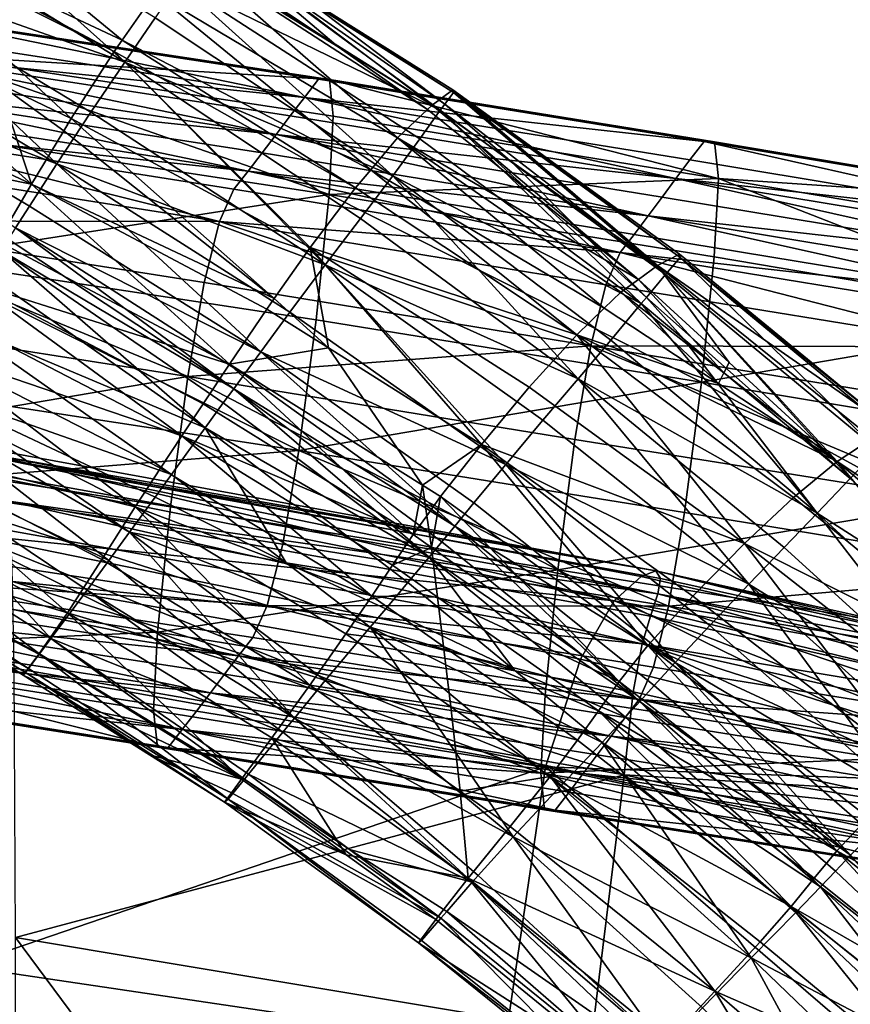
# Model space of a CAD drawing. Header units: millimetres. Extents: x -312 to 313, y -340 to 267.
# Tile 65 of 73: x 161 to 200, y 171 to 217. Entities that reach past the tile are written whole.
import ezdxf

# ---------------------------------------------------------------- set-up
doc = ezdxf.new("R2010")
doc.units = ezdxf.units.MM
doc.layers.add('Default', color=7, linetype='Continuous', true_color=0x000000)

msp = doc.modelspace()

# ---------------------------------------------------------------- linework, layer by layer
at = {"layer": 'Default', "color": 18, "true_color": 0x000000}
for points in [[(155.701, 224.211, 689.267), (165.891, 215.834, 679.769), (154.107, 221.375, 678.042)], [(155.701, 224.211, 689.267), (167.406, 218.017, 688.723), (165.891, 215.834, 679.769)], [(155.853, 223.895, 725.471), (154.544, 221.827, 726.541), (166.016, 214.814, 723.281)], [(155.853, 223.895, 725.471), (166.016, 214.814, 723.281), (167.428, 216.876, 722.323)], [(153.04, 219.409, 726.98), (166.016, 214.814, 723.281), (154.544, 221.827, 726.541)], [(165.526, 215.308, 677.61), (153.964, 221.122, 677.037), (154.107, 221.375, 678.042)], [(165.526, 215.308, 677.61), (154.107, 221.375, 678.042), (165.891, 215.834, 679.769)], [(153.964, 221.122, 677.037), (165.526, 215.308, 677.61), (163.531, 212.194, 668.109)], [(153.964, 221.122, 677.037), (163.531, 212.194, 668.109), (160.143, 213.823, 667.708)], [(169.1, 220.055, 701.986), (169.778, 220.74, 709.146), (175.925, 215.517, 698.668)], [(169.81, 220.599, 714.569), (169.29, 219.75, 717.784), (180.666, 212.583, 714.508)], [(169.778, 220.74, 709.146), (180.292, 212.821, 697.913), (175.925, 215.517, 698.668)], [(169.778, 220.74, 709.146), (181.256, 213.531, 706.189), (180.292, 212.821, 697.913)], [(169.801, 220.643, 712.874), (181.281, 213.397, 711.282), (169.778, 220.74, 709.146)], [(181.256, 213.531, 706.189), (169.778, 220.74, 709.146), (181.281, 213.397, 711.282)], [(169.801, 220.643, 712.874), (174.649, 217.561, 713.182), (181.281, 213.397, 711.282)], [(169.81, 220.599, 714.569), (180.666, 212.583, 714.508), (180.878, 212.864, 713.393)], [(174.649, 217.561, 713.182), (169.81, 220.599, 714.569), (180.878, 212.864, 713.393)], [(169.1, 220.055, 701.986), (175.925, 215.517, 698.668), (168.9, 219.854, 699.883)], [(167.406, 218.017, 688.723), (168.9, 219.854, 699.883), (178.683, 211.293, 688.001)], [(180.666, 212.583, 714.508), (169.29, 219.75, 717.784), (168.508, 218.516, 720.431)], [(168.9, 219.854, 699.883), (175.925, 215.517, 698.668), (180.077, 212.617, 696.594)], [(168.9, 219.854, 699.883), (180.077, 212.617, 696.594), (178.683, 211.293, 688.001)], [(153.04, 219.409, 726.98), (151.531, 216.866, 727.042), (162.866, 210.09, 723.73)], [(153.04, 219.409, 726.98), (162.866, 210.09, 723.73), (164.439, 212.495, 723.638)], [(153.04, 219.409, 726.98), (164.439, 212.495, 723.638), (166.016, 214.814, 723.281)], [(178.462, 209.534, 719.081), (168.508, 218.516, 720.431), (167.428, 216.876, 722.323)], [(178.462, 209.534, 719.081), (179.712, 211.255, 717.185), (168.508, 218.516, 720.431)], [(180.666, 212.583, 714.508), (168.508, 218.516, 720.431), (179.712, 211.255, 717.185)], [(161.689, 209.146, 661.783), (150.418, 214.453, 660.2), (152.106, 217.684, 666.758)], [(161.689, 209.146, 661.783), (152.106, 217.684, 666.758), (160.143, 213.823, 667.708)], [(167.406, 218.017, 688.723), (177.438, 209.817, 681.642), (165.891, 215.834, 679.769)], [(167.406, 218.017, 688.723), (178.683, 211.293, 688.001), (177.438, 209.817, 681.642)], [(174.649, 217.561, 713.182), (180.878, 212.864, 713.393), (181.281, 213.397, 711.282)], [(150.341, 214.815, 726.879), (162.866, 210.09, 723.73), (151.531, 216.866, 727.042)], [(156.399, 216.85, 367.304), (155.795, 216.013, 373.038), (174.358, 213.177, 375.036)], [(175.515, 214.01, 363.798), (156.858, 216.836, 362.083), (156.399, 216.85, 367.304)], [(175.515, 214.01, 363.798), (156.399, 216.85, 367.304), (175.015, 214.021, 369.124)], [(156.399, 216.85, 367.304), (174.358, 213.177, 375.036), (175.015, 214.021, 369.124)], [(157.029, 215.14, 357.748), (156.858, 216.836, 362.083), (175.515, 214.01, 363.798)], [(178.462, 209.534, 719.081), (167.428, 216.876, 722.323), (166.016, 214.814, 723.281)], [(174.358, 213.177, 375.036), (155.795, 216.013, 373.038), (155.194, 215.159, 378.907)], [(176.725, 208.972, 678), (165.526, 215.308, 677.61), (165.891, 215.834, 679.769)], [(176.725, 208.972, 678), (165.891, 215.834, 679.769), (177.438, 209.817, 681.642)], [(180.077, 212.617, 696.594), (175.925, 215.517, 698.668), (180.292, 212.821, 697.913)], [(155.194, 215.159, 378.907), (154.593, 214.304, 384.846), (173.049, 211.454, 387.4)], [(174.358, 213.177, 375.036), (155.194, 215.159, 378.907), (173.702, 212.318, 381.164)], [(155.194, 215.159, 378.907), (173.049, 211.454, 387.4), (173.702, 212.318, 381.164)], [(175.507, 208.673, 356.203), (156.862, 211.506, 354.526), (157.029, 215.14, 357.748)], [(175.507, 208.673, 356.203), (157.029, 215.14, 357.748), (175.695, 212.31, 359.427)], [(157.029, 215.14, 357.748), (175.515, 214.01, 363.798), (175.695, 212.31, 359.427)], [(174.632, 206.207, 669.278), (163.531, 212.194, 668.109), (165.526, 215.308, 677.61)], [(174.632, 206.207, 669.278), (165.526, 215.308, 677.61), (176.725, 208.972, 678)], [(148.98, 211.709, 656.649), (150.418, 214.453, 660.2), (161.689, 209.146, 661.783)], [(150.341, 214.815, 726.879), (161.6, 208.123, 723.626), (162.866, 210.09, 723.73)], [(150.341, 214.815, 726.879), (160.947, 207.121, 723.395), (161.6, 208.123, 723.626)], [(175.321, 205.397, 720.276), (166.016, 214.814, 723.281), (164.439, 212.495, 723.638)], [(175.321, 205.397, 720.276), (176.955, 207.546, 719.968), (166.016, 214.814, 723.281)], [(178.462, 209.534, 719.081), (166.016, 214.814, 723.281), (176.955, 207.546, 719.968)], [(173.049, 211.454, 387.4), (154.593, 214.304, 384.846), (153.995, 213.456, 390.786)], [(174.358, 213.177, 375.036), (192.911, 211.128, 370.887), (175.015, 214.021, 369.124)], [(192.911, 211.128, 370.887), (175.515, 214.01, 363.798), (175.015, 214.021, 369.124)], [(175.515, 214.01, 363.798), (193.578, 209.413, 361.069), (175.695, 212.31, 359.427)], [(175.515, 214.01, 363.798), (193.405, 211.118, 365.474), (193.578, 209.413, 361.069)], [(192.911, 211.128, 370.887), (193.405, 211.118, 365.474), (175.515, 214.01, 363.798)], [(163.185, 211.624, 666.924), (161.689, 209.146, 661.783), (160.143, 213.823, 667.708)], [(163.185, 211.624, 666.924), (160.143, 213.823, 667.708), (163.531, 212.194, 668.109)], [(181.256, 213.531, 706.189), (190.748, 205.365, 695.872), (180.292, 212.821, 697.913)], [(181.256, 213.531, 706.189), (191.773, 205.899, 703.242), (190.748, 205.365, 695.872)], [(181.256, 213.531, 706.189), (181.281, 213.397, 711.282), (191.803, 205.742, 707.936)], [(181.256, 213.531, 706.189), (191.803, 205.742, 707.936), (191.773, 205.899, 703.242)], [(153.995, 213.456, 390.786), (153.397, 212.618, 396.655), (171.744, 209.749, 399.764)], [(173.049, 211.454, 387.4), (153.995, 213.456, 390.786), (172.397, 210.596, 393.637)], [(153.995, 213.456, 390.786), (171.744, 209.749, 399.764), (172.397, 210.596, 393.637)], [(191.61, 209.414, 383.361), (174.358, 213.177, 375.036), (173.702, 212.318, 381.164)], [(191.61, 209.414, 383.361), (192.259, 210.28, 376.965), (174.358, 213.177, 375.036)], [(174.358, 213.177, 375.036), (192.259, 210.28, 376.965), (192.911, 211.128, 370.887)], [(180.878, 212.864, 713.393), (191.118, 204.955, 711.085), (181.281, 213.397, 711.282)], [(191.803, 205.742, 707.936), (181.281, 213.397, 711.282), (191.118, 204.955, 711.085)], [(171.744, 209.749, 399.764), (153.397, 212.618, 396.655), (152.795, 211.788, 402.388)], [(189.864, 204.718, 691.275), (178.683, 211.293, 688.001), (180.077, 212.617, 696.594)], [(189.864, 204.718, 691.275), (180.077, 212.617, 696.594), (180.292, 212.821, 697.913)], [(189.864, 204.718, 691.275), (180.292, 212.821, 697.913), (190.748, 205.365, 695.872)], [(180.878, 212.864, 713.393), (180.666, 212.583, 714.508), (184.023, 210.133, 713.409)], [(180.878, 212.864, 713.393), (184.023, 210.133, 713.409), (191.118, 204.955, 711.085)], [(175.321, 205.397, 720.276), (164.439, 212.495, 723.638), (162.866, 210.09, 723.73)], [(172.959, 203.835, 664.241), (163.185, 211.624, 666.924), (163.531, 212.194, 668.109)], [(172.959, 203.835, 664.241), (163.531, 212.194, 668.109), (174.632, 206.207, 669.278)], [(173.049, 211.454, 387.4), (191.61, 209.414, 383.361), (173.702, 212.318, 381.164)], [(193.578, 209.413, 361.069), (175.507, 208.673, 356.203), (175.695, 212.31, 359.427)], [(180.666, 212.583, 714.508), (179.712, 211.255, 717.185), (189.996, 203.598, 713.816)], [(180.666, 212.583, 714.508), (189.996, 203.598, 713.816), (190.237, 203.891, 713.227)], [(184.023, 210.133, 713.409), (180.666, 212.583, 714.508), (190.237, 203.891, 713.227)], [(148.98, 211.709, 656.649), (161.689, 209.146, 661.783), (160.121, 206.493, 658.19)], [(152.795, 211.788, 402.388), (152.17, 210.287, 407.345), (170.412, 207.413, 410.728)], [(171.744, 209.749, 399.764), (152.795, 211.788, 402.388), (171.088, 208.912, 405.672)], [(152.795, 211.788, 402.388), (170.412, 207.413, 410.728), (171.088, 208.912, 405.672)], [(156.304, 205.68, 352.644), (156.862, 211.506, 354.526), (175.507, 208.673, 356.203)], [(172.959, 203.835, 664.241), (161.689, 209.146, 661.783), (163.185, 211.624, 666.924)], [(190.316, 207.67, 396.472), (173.049, 211.454, 387.4), (172.397, 210.596, 393.637)], [(173.049, 211.454, 387.4), (190.962, 208.54, 389.916), (191.61, 209.414, 383.361)], [(190.316, 207.67, 396.472), (190.962, 208.54, 389.916), (173.049, 211.454, 387.4)], [(178.683, 211.293, 688.001), (188.282, 203.384, 683.646), (177.438, 209.817, 681.642)], [(178.462, 209.534, 719.081), (189.996, 203.598, 713.816), (179.712, 211.255, 717.185)], [(178.683, 211.293, 688.001), (189.052, 204.124, 687.049), (188.282, 203.384, 683.646)], [(189.864, 204.718, 691.275), (189.052, 204.124, 687.049), (178.683, 211.293, 688.001)], [(192.911, 211.128, 370.887), (192.259, 210.28, 376.965), (209.28, 207.449, 378.794)], [(210.22, 208.286, 367.112), (193.405, 211.118, 365.474), (192.911, 211.128, 370.887)], [(210.22, 208.286, 367.112), (192.911, 211.128, 370.887), (209.815, 208.299, 372.586)], [(192.911, 211.128, 370.887), (209.28, 207.449, 378.794), (209.815, 208.299, 372.586)], [(193.578, 209.413, 361.069), (193.405, 211.118, 365.474), (210.22, 208.286, 367.112)], [(171.744, 209.749, 399.764), (190.316, 207.67, 396.472), (172.397, 210.596, 393.637)], [(170.412, 207.413, 410.728), (152.17, 210.287, 407.345), (151.503, 207.44, 410.888)], [(172.341, 201.361, 720.416), (162.866, 210.09, 723.73), (161.6, 208.123, 723.626)], [(172.341, 201.361, 720.416), (173.688, 203.196, 720.432), (162.866, 210.09, 723.73)], [(175.321, 205.397, 720.276), (162.866, 210.09, 723.73), (173.688, 203.196, 720.432)], [(184.023, 210.133, 713.409), (190.237, 203.891, 713.227), (191.118, 204.955, 711.085)], [(209.28, 207.449, 378.794), (192.259, 210.28, 376.965), (191.61, 209.414, 383.361)], [(189.016, 205.968, 408.936), (171.744, 209.749, 399.764), (171.088, 208.912, 405.672)], [(171.744, 209.749, 399.764), (189.668, 206.81, 402.866), (190.316, 207.67, 396.472)], [(189.016, 205.968, 408.936), (189.668, 206.81, 402.866), (171.744, 209.749, 399.764)], [(193.578, 209.413, 361.069), (193.387, 205.772, 357.838), (175.507, 208.673, 356.203)], [(187.006, 202.155, 678.001), (176.725, 208.972, 678), (177.438, 209.817, 681.642)], [(178.462, 209.534, 719.081), (176.955, 207.546, 719.968), (187.066, 200.105, 716.638)], [(187.006, 202.155, 678.001), (177.438, 209.817, 681.642), (188.282, 203.384, 683.646)], [(178.462, 209.534, 719.081), (187.066, 200.105, 716.638), (188.592, 201.904, 715.783)], [(178.462, 209.534, 719.081), (188.592, 201.904, 715.783), (189.996, 203.598, 713.816)], [(191.61, 209.414, 383.361), (190.962, 208.54, 389.916), (208.47, 205.647, 392.32)], [(209.28, 207.449, 378.794), (191.61, 209.414, 383.361), (208.746, 206.574, 385.432)], [(191.61, 209.414, 383.361), (208.47, 205.647, 392.32), (208.746, 206.574, 385.432)], [(210.202, 202.924, 359.427), (193.387, 205.772, 357.838), (193.578, 209.413, 361.069)], [(210.202, 202.924, 359.427), (193.578, 209.413, 361.069), (210.361, 206.569, 362.673)], [(193.578, 209.413, 361.069), (210.22, 208.286, 367.112), (210.361, 206.569, 362.673)], [(170.886, 200.795, 659.606), (160.121, 206.493, 658.19), (161.689, 209.146, 661.783)], [(170.886, 200.795, 659.606), (161.689, 209.146, 661.783), (172.616, 203.348, 663.208)], [(172.959, 203.835, 664.241), (172.616, 203.348, 663.208), (161.689, 209.146, 661.783)], [(174.632, 206.207, 669.278), (176.725, 208.972, 678), (187.006, 202.155, 678.001)], [(156.304, 205.68, 352.644), (175.507, 208.673, 356.203), (174.9, 202.848, 354.315)], [(170.412, 207.413, 410.728), (189.016, 205.968, 408.936), (171.088, 208.912, 405.672)], [(175.507, 208.673, 356.203), (192.787, 199.956, 355.944), (174.9, 202.848, 354.315)], [(175.507, 208.673, 356.203), (193.387, 205.772, 357.838), (192.787, 199.956, 355.944)], [(208.47, 205.647, 392.32), (190.962, 208.54, 389.916), (190.316, 207.67, 396.472)], [(172.341, 201.361, 720.416), (161.6, 208.123, 723.626), (160.947, 207.121, 723.395)], [(190.316, 207.67, 396.472), (189.668, 206.81, 402.866), (207.149, 203.936, 405.776)], [(208.47, 205.647, 392.32), (190.316, 207.67, 396.472), (207.682, 204.806, 399.138)], [(190.316, 207.67, 396.472), (207.149, 203.936, 405.776), (207.682, 204.806, 399.138)], [(151.503, 207.44, 410.888), (150.798, 203.069, 412.712), (168.942, 200.219, 416.119)], [(170.412, 207.413, 410.728), (151.503, 207.44, 410.888), (169.696, 204.576, 414.301)], [(151.503, 207.44, 410.888), (168.942, 200.219, 416.119), (169.696, 204.576, 414.301)], [(171.078, 199.648, 719.903), (160.947, 207.121, 723.395), (160.601, 206.599, 723.101)], [(171.078, 199.648, 719.903), (171.567, 200.309, 720.207), (160.947, 207.121, 723.395)], [(172.341, 201.361, 720.416), (160.947, 207.121, 723.395), (171.567, 200.309, 720.207)], [(187.649, 201.639, 417.674), (170.412, 207.413, 410.728), (169.696, 204.576, 414.301)], [(187.649, 201.639, 417.674), (188.349, 204.469, 414.074), (170.412, 207.413, 410.728)], [(170.412, 207.413, 410.728), (188.349, 204.469, 414.074), (189.016, 205.968, 408.936)], [(175.321, 205.397, 720.276), (187.066, 200.105, 716.638), (176.955, 207.546, 719.968)], [(207.149, 203.936, 405.776), (189.668, 206.81, 402.866), (189.016, 205.968, 408.936)], [(170.886, 200.795, 659.606), (158.948, 204.567, 656.891), (160.121, 206.493, 658.19)], [(171.078, 199.648, 719.903), (160.601, 206.599, 723.101), (160.255, 206.078, 722.807)], [(172.959, 203.835, 664.241), (174.632, 206.207, 669.278), (175.472, 201.546, 663.487)], [(174.632, 206.207, 669.278), (182.579, 197.063, 664.18), (175.472, 201.546, 663.487)], [(174.632, 206.207, 669.278), (184.79, 199.716, 669.965), (182.579, 197.063, 664.18)], [(174.632, 206.207, 669.278), (187.006, 202.155, 678.001), (184.79, 199.716, 669.965)], [(169.744, 197.825, 718.074), (160.255, 206.078, 722.807), (159.561, 204.973, 721.276)], [(169.744, 197.825, 718.074), (170.591, 198.987, 719.598), (160.255, 206.078, 722.807)], [(171.078, 199.648, 719.903), (160.255, 206.078, 722.807), (170.591, 198.987, 719.598)], [(189.016, 205.968, 408.936), (188.349, 204.469, 414.074), (206.066, 201.586, 417.176)], [(207.149, 203.936, 405.776), (189.016, 205.968, 408.936), (206.614, 203.088, 411.977)], [(189.016, 205.968, 408.936), (206.066, 201.586, 417.176), (206.614, 203.088, 411.977)], [(201.685, 197.767, 700.362), (190.748, 205.365, 695.872), (191.773, 205.899, 703.242)], [(201.685, 197.767, 700.362), (191.773, 205.899, 703.242), (191.803, 205.742, 707.936)], [(192.787, 199.956, 355.944), (193.387, 205.772, 357.838), (210.202, 202.924, 359.427)], [(174.105, 196.784, 354.108), (155.568, 199.607, 352.442), (156.304, 205.68, 352.644)], [(174.105, 196.784, 354.108), (156.304, 205.68, 352.644), (174.9, 202.848, 354.315)], [(175.321, 205.397, 720.276), (173.688, 203.196, 720.432), (183.704, 196.124, 717.181)], [(175.321, 205.397, 720.276), (183.704, 196.124, 717.181), (185.43, 198.185, 716.922)], [(175.321, 205.397, 720.276), (185.43, 198.185, 716.922), (187.066, 200.105, 716.638)], [(189.864, 204.718, 691.275), (190.748, 205.365, 695.872), (194.076, 200.861, 688.802)], [(190.748, 205.365, 695.872), (199.086, 196.273, 685.861), (194.076, 200.861, 688.802)], [(190.748, 205.365, 695.872), (200.722, 197.33, 693.76), (199.086, 196.273, 685.861)], [(201.685, 197.767, 700.362), (200.722, 197.33, 693.76), (190.748, 205.365, 695.872)], [(200.961, 196.812, 707.667), (191.803, 205.742, 707.936), (191.118, 204.955, 711.085)], [(200.961, 196.812, 707.667), (201.695, 197.585, 704.654), (191.803, 205.742, 707.936)], [(201.685, 197.767, 700.362), (191.803, 205.742, 707.936), (201.695, 197.585, 704.654)], [(169.744, 197.825, 718.074), (159.561, 204.973, 721.276), (158.174, 202.7, 717.276)], [(190.237, 203.891, 713.227), (199.696, 195.48, 710.433), (191.118, 204.955, 711.085)], [(200.961, 196.812, 707.667), (191.118, 204.955, 711.085), (199.696, 195.48, 710.433)], [(168.659, 197.457, 658.112), (157.973, 203.006, 656.737), (158.948, 204.567, 656.891)], [(170.886, 200.795, 659.606), (169.649, 198.949, 658.288), (158.948, 204.567, 656.891)], [(168.659, 197.457, 658.112), (158.948, 204.567, 656.891), (169.649, 198.949, 658.288)], [(168.942, 200.219, 416.119), (187.649, 201.639, 417.674), (169.696, 204.576, 414.301)], [(206.066, 201.586, 417.176), (188.349, 204.469, 414.074), (187.649, 201.639, 417.674)], [(189.864, 204.718, 691.275), (193.833, 200.384, 686.483), (189.052, 204.124, 687.049)], [(189.864, 204.718, 691.275), (194.076, 200.861, 688.802), (193.833, 200.384, 686.483)], [(193.583, 199.895, 684.732), (188.282, 203.384, 683.646), (189.052, 204.124, 687.049)], [(193.583, 199.895, 684.732), (189.052, 204.124, 687.049), (193.833, 200.384, 686.483)], [(172.959, 203.835, 664.241), (175.472, 201.546, 663.487), (172.616, 203.348, 663.208)], [(198.163, 193.874, 712.481), (189.996, 203.598, 713.816), (188.592, 201.904, 715.783)], [(191.974, 201.942, 713.127), (190.237, 203.891, 713.227), (189.996, 203.598, 713.816)], [(198.163, 193.874, 712.481), (191.974, 201.942, 713.127), (189.996, 203.598, 713.816)], [(190.237, 203.891, 713.227), (191.974, 201.942, 713.127), (199.696, 195.48, 710.433)], [(168.942, 200.219, 416.119), (150.798, 203.069, 412.712), (150.061, 196.998, 412.512)], [(168.659, 197.457, 658.112), (156.997, 201.443, 656.584), (157.973, 203.006, 656.737)], [(170.886, 200.795, 659.606), (172.616, 203.348, 663.208), (175.472, 201.546, 663.487)], [(172.341, 201.361, 720.416), (183.704, 196.124, 717.181), (173.688, 203.196, 720.432)], [(188.282, 203.384, 683.646), (193.583, 199.895, 684.732), (187.006, 202.155, 678.001)], [(168.181, 195.659, 714.11), (158.174, 202.7, 717.276), (156.382, 199.817, 710.498)], [(169.744, 197.825, 718.074), (158.174, 202.7, 717.276), (168.181, 195.659, 714.11)], [(192.787, 199.956, 355.944), (174.105, 196.784, 354.108), (174.9, 202.848, 354.315)], [(192.787, 199.956, 355.944), (210.202, 202.924, 359.427), (209.71, 197.13, 357.529)], [(194.784, 192.457, 670.3), (184.79, 199.716, 669.965), (187.006, 202.155, 678.001)], [(193.583, 199.895, 684.732), (199.086, 196.273, 685.861), (187.006, 202.155, 678.001)], [(199.086, 196.273, 685.861), (197.063, 194.597, 677.676), (187.006, 202.155, 678.001)], [(194.784, 192.457, 670.3), (187.006, 202.155, 678.001), (197.063, 194.597, 677.676)], [(168.942, 200.219, 416.119), (186.91, 197.292, 419.491), (187.649, 201.639, 417.674)], [(187.649, 201.639, 417.674), (186.91, 197.292, 419.491), (204.891, 194.407, 422.622)], [(198.163, 193.874, 712.481), (188.592, 201.904, 715.783), (187.066, 200.105, 716.638)], [(206.066, 201.586, 417.176), (187.649, 201.639, 417.674), (205.494, 198.751, 420.801)], [(187.649, 201.639, 417.674), (204.891, 194.407, 422.622), (205.494, 198.751, 420.801)], [(191.974, 201.942, 713.127), (198.163, 193.874, 712.481), (199.696, 195.48, 710.433)], [(166.494, 194.156, 657.93), (155.863, 199.581, 656.582), (156.997, 201.443, 656.584)], [(166.494, 194.156, 657.93), (156.997, 201.443, 656.584), (167.668, 195.964, 657.936)], [(168.659, 197.457, 658.112), (167.668, 195.964, 657.936), (156.997, 201.443, 656.584)], [(170.886, 200.795, 659.606), (175.472, 201.546, 663.487), (179.834, 195.168, 660.563)], [(172.341, 201.361, 720.416), (171.567, 200.309, 720.207), (181.336, 193.268, 717.132)], [(172.341, 201.361, 720.416), (182.225, 194.344, 717.292), (183.704, 196.124, 717.181)], [(172.341, 201.361, 720.416), (181.336, 193.268, 717.132), (182.225, 194.344, 717.292)], [(182.579, 197.063, 664.18), (179.834, 195.168, 660.563), (175.472, 201.546, 663.487)], [(169.649, 198.949, 658.288), (170.886, 200.795, 659.606), (179.409, 192.874, 659.393)], [(179.834, 195.168, 660.563), (179.409, 192.874, 659.393), (170.886, 200.795, 659.606)], [(199.086, 196.273, 685.861), (193.833, 200.384, 686.483), (194.076, 200.861, 688.802)], [(171.078, 199.648, 719.903), (181.336, 193.268, 717.132), (171.567, 200.309, 720.207)], [(193.583, 199.895, 684.732), (193.833, 200.384, 686.483), (199.086, 196.273, 685.861)], [(168.942, 200.219, 416.119), (150.061, 196.998, 412.512), (168.147, 194.159, 415.911)], [(166.242, 192.985, 707.627), (156.382, 199.817, 710.498), (155.861, 199.014, 707.804)], [(168.181, 195.659, 714.11), (156.382, 199.817, 710.498), (167.421, 194.609, 711.566)], [(156.382, 199.817, 710.498), (166.242, 192.985, 707.627), (167.421, 194.609, 711.566)], [(186.129, 191.245, 419.279), (168.942, 200.219, 416.119), (168.147, 194.159, 415.911)], [(186.129, 191.245, 419.279), (186.91, 197.292, 419.491), (168.942, 200.219, 416.119)], [(192.787, 199.956, 355.944), (192.004, 193.904, 355.734), (174.105, 196.784, 354.108)], [(194.997, 190.571, 713.625), (187.066, 200.105, 716.638), (185.43, 198.185, 716.922)], [(194.997, 190.571, 713.625), (196.628, 192.275, 713.34), (187.066, 200.105, 716.638)], [(198.163, 193.874, 712.481), (187.066, 200.105, 716.638), (196.628, 192.275, 713.34)], [(209.068, 191.102, 357.321), (192.004, 193.904, 355.734), (192.787, 199.956, 355.944)], [(209.068, 191.102, 357.321), (192.787, 199.956, 355.944), (209.71, 197.13, 357.529)], [(166.494, 194.156, 657.93), (154.413, 197.117, 656.882), (155.863, 199.581, 656.582)], [(154.865, 195.237, 354.262), (155.568, 199.607, 352.442), (174.105, 196.784, 354.108)], [(171.078, 199.648, 719.903), (170.591, 198.987, 719.598), (180.146, 191.819, 716.544)], [(171.078, 199.648, 719.903), (180.741, 192.544, 716.838), (181.336, 193.268, 717.132)], [(171.078, 199.648, 719.903), (180.146, 191.819, 716.544), (180.741, 192.544, 716.838)], [(194.784, 192.457, 670.3), (182.579, 197.063, 664.18), (184.79, 199.716, 669.965)], [(154.475, 196.878, 700.634), (165.276, 191.672, 703.189), (155.861, 199.014, 707.804)], [(166.242, 192.985, 707.627), (155.861, 199.014, 707.804), (165.276, 191.672, 703.189)], [(168.659, 197.457, 658.112), (169.649, 198.949, 658.288), (179.409, 192.874, 659.393)], [(169.744, 197.825, 718.074), (180.146, 191.819, 716.544), (170.591, 198.987, 719.598)], [(194.997, 190.571, 713.625), (185.43, 198.185, 716.922), (183.704, 196.124, 717.181)], [(168.181, 195.659, 714.11), (173.518, 191.562, 712.435), (169.744, 197.825, 718.074)], [(169.744, 197.825, 718.074), (179.164, 190.647, 715.065), (180.146, 191.819, 716.544)], [(173.518, 191.562, 712.435), (179.164, 190.647, 715.065), (169.744, 197.825, 718.074)], [(163.355, 189.236, 659.877), (152.934, 194.631, 658.482), (154.413, 197.117, 656.882)], [(166.494, 194.156, 657.93), (164.951, 191.712, 658.265), (154.413, 197.117, 656.882)], [(163.355, 189.236, 659.877), (154.413, 197.117, 656.882), (164.951, 191.712, 658.265)], [(168.659, 197.457, 658.112), (177.484, 190.02, 659.136), (167.668, 195.964, 657.936)], [(168.659, 197.457, 658.112), (178.446, 191.447, 659.264), (177.484, 190.02, 659.136)], [(168.659, 197.457, 658.112), (179.409, 192.874, 659.393), (178.446, 191.447, 659.264)], [(182.579, 197.063, 664.18), (180.682, 194.635, 660.653), (179.834, 195.168, 660.563)], [(190.3, 187.717, 661.407), (180.682, 194.635, 660.653), (182.579, 197.063, 664.18)], [(194.784, 192.457, 670.3), (192.385, 190.008, 664.819), (182.579, 197.063, 664.18)], [(190.3, 187.717, 661.407), (182.579, 197.063, 664.18), (192.385, 190.008, 664.819)], [(204.891, 194.407, 422.622), (186.91, 197.292, 419.491), (186.129, 191.245, 419.279)], [(199.086, 196.273, 685.861), (200.722, 197.33, 693.76), (210.664, 188.559, 691.58)], [(150.061, 196.998, 412.512), (149.502, 191.171, 410.629), (167.54, 188.339, 414.021)], [(150.061, 196.998, 412.512), (167.54, 188.339, 414.021), (168.147, 194.159, 415.911)], [(162.589, 188.042, 688.322), (154.475, 196.878, 700.634), (152.763, 194.295, 689.354)], [(162.589, 188.042, 688.322), (164.266, 190.299, 698.547), (154.475, 196.878, 700.634)], [(154.475, 196.878, 700.634), (164.266, 190.299, 698.547), (165.276, 191.672, 703.189)], [(154.865, 195.237, 354.262), (174.105, 196.784, 354.108), (173.35, 192.427, 355.922)], [(188.734, 189.797, 422.108), (159.605, 196.628, 414.725), (159.105, 195.72, 417.066)], [(190.669, 191.188, 417.854), (160.018, 196.789, 412.652), (159.605, 196.628, 414.725)], [(190.669, 191.188, 417.854), (159.605, 196.628, 414.725), (189.986, 190.924, 419.916)], [(188.734, 189.797, 422.108), (189.986, 190.924, 419.916), (159.605, 196.628, 414.725)], [(190.669, 191.188, 417.854), (160.327, 196.377, 410.973), (160.018, 196.789, 412.652)], [(174.105, 196.784, 354.108), (191.265, 189.555, 357.548), (173.35, 192.427, 355.922)], [(174.105, 196.784, 354.108), (192.004, 193.904, 355.734), (191.265, 189.555, 357.548)], [(200.961, 196.812, 707.667), (199.696, 195.48, 710.433), (209.152, 186.836, 707.144)], [(190.669, 191.188, 417.854), (190.893, 190.837, 416.107), (160.327, 196.377, 410.973)], [(190.766, 190.12, 414.861), (160.327, 196.377, 410.973), (190.893, 190.837, 416.107)], [(190.766, 190.12, 414.861), (160.519, 195.566, 409.811), (160.327, 196.377, 410.973)], [(199.086, 196.273, 685.861), (207.588, 186.037, 677.086), (197.063, 194.597, 677.676)], [(199.086, 196.273, 685.861), (210.664, 188.559, 691.58), (209.361, 187.504, 684.424)], [(199.086, 196.273, 685.861), (209.361, 187.504, 684.424), (207.588, 186.037, 677.086)], [(188.734, 189.797, 422.108), (159.105, 195.72, 417.066), (158.671, 192.893, 420.285)], [(166.494, 194.156, 657.93), (167.668, 195.964, 657.936), (177.484, 190.02, 659.136)], [(191.579, 186.934, 714.144), (183.704, 196.124, 717.181), (182.225, 194.344, 717.292)], [(191.579, 186.934, 714.144), (193.179, 188.645, 713.949), (183.704, 196.124, 717.181)], [(194.997, 190.571, 713.625), (183.704, 196.124, 717.181), (193.179, 188.645, 713.949)], [(172.635, 189.589, 359.493), (154.199, 192.389, 357.802), (154.865, 195.237, 354.262)], [(172.635, 189.589, 359.493), (154.865, 195.237, 354.262), (173.35, 192.427, 355.922)], [(190.766, 190.12, 414.861), (160.638, 194.431, 409.044), (160.519, 195.566, 409.811)], [(167.421, 194.609, 711.566), (173.518, 191.562, 712.435), (168.181, 195.659, 714.11)], [(198.163, 193.874, 712.481), (209.152, 186.836, 707.144), (199.696, 195.48, 710.433)], [(179.834, 195.168, 660.563), (180.042, 193.75, 660.019), (179.409, 192.874, 659.393)], [(180.042, 193.75, 660.019), (179.834, 195.168, 660.563), (180.682, 194.635, 660.653)], [(163.355, 189.236, 659.877), (151.71, 192.701, 662.378), (152.934, 194.631, 658.482)], [(190.041, 187.795, 413.416), (160.729, 193.043, 408.542), (160.638, 194.431, 409.044)], [(190.041, 187.795, 413.416), (160.638, 194.431, 409.044), (190.433, 189.089, 414.002)], [(190.766, 190.12, 414.861), (190.433, 189.089, 414.002), (160.638, 194.431, 409.044)], [(167.421, 194.609, 711.566), (166.242, 192.985, 707.627), (173.518, 191.562, 712.435)], [(180.042, 193.75, 660.019), (180.682, 194.635, 660.653), (180.257, 192.269, 659.467)], [(180.682, 194.635, 660.653), (188.969, 186.052, 660.235), (180.257, 192.269, 659.467)], [(180.682, 194.635, 660.653), (190.3, 187.717, 661.407), (188.969, 186.052, 660.235)], [(191.579, 186.934, 714.144), (182.225, 194.344, 717.292), (181.336, 193.268, 717.132)], [(204.891, 194.407, 422.622), (186.129, 191.245, 419.279), (204.251, 188.379, 422.412)], [(194.784, 192.457, 670.3), (197.063, 194.597, 677.676), (207.588, 186.037, 677.086)], [(152.763, 194.295, 689.354), (151.838, 192.896, 680.862), (162.058, 187.337, 683.278)], [(152.763, 194.295, 689.354), (162.058, 187.337, 683.278), (162.589, 188.042, 688.322)], [(166.494, 194.156, 657.93), (174.602, 185.889, 659.618), (164.951, 191.712, 658.265)], [(166.494, 194.156, 657.93), (176.281, 188.273, 659.192), (174.602, 185.889, 659.618)], [(166.494, 194.156, 657.93), (177.484, 190.02, 659.136), (176.281, 188.273, 659.192)], [(167.54, 188.339, 414.021), (186.129, 191.245, 419.279), (168.147, 194.159, 415.911)], [(191.265, 189.555, 357.548), (192.004, 193.904, 355.734), (209.068, 191.102, 357.321)], [(198.163, 193.874, 712.481), (196.628, 192.275, 713.34), (205.92, 183.84, 710.13)], [(198.163, 193.874, 712.481), (205.92, 183.84, 710.13), (207.513, 185.333, 709.229)], [(198.163, 193.874, 712.481), (207.513, 185.333, 709.229), (209.152, 186.836, 707.144)], [(179.409, 192.874, 659.393), (180.042, 193.75, 660.019), (180.257, 192.269, 659.467)], [(190.041, 187.795, 413.416), (160.807, 190.695, 408.307), (160.729, 193.043, 408.542)], [(166.242, 192.985, 707.627), (165.276, 191.672, 703.189), (173.891, 184.356, 698.994)], [(166.242, 192.985, 707.627), (173.891, 184.356, 698.994), (175.322, 186.099, 705.07)], [(166.242, 192.985, 707.627), (177.407, 188.577, 711.214), (173.518, 191.562, 712.435)], [(166.242, 192.985, 707.627), (175.322, 186.099, 705.07), (177.407, 188.577, 711.214)], [(189.937, 185.13, 713.787), (181.336, 193.268, 717.132), (180.741, 192.544, 716.838)], [(189.937, 185.13, 713.787), (190.603, 185.87, 714.04), (181.336, 193.268, 717.132)], [(191.579, 186.934, 714.144), (181.336, 193.268, 717.132), (190.603, 185.87, 714.04)], [(161.3, 186.346, 669.85), (151.125, 191.818, 668.887), (151.71, 192.701, 662.378)], [(161.545, 186.655, 678.406), (151.838, 192.896, 680.862), (151.562, 192.479, 678.325)], [(163.355, 189.236, 659.877), (162.021, 187.327, 663.707), (151.71, 192.701, 662.378)], [(161.3, 186.346, 669.85), (151.71, 192.701, 662.378), (162.021, 187.327, 663.707)], [(161.545, 186.655, 678.406), (162.058, 187.337, 683.278), (151.838, 192.896, 680.862)], [(185.557, 182.083, 428.467), (158.671, 192.893, 420.285), (158.459, 186.972, 424.988)], [(188.734, 189.797, 422.108), (158.671, 192.893, 420.285), (187.173, 187.089, 424.827)], [(185.557, 182.083, 428.467), (187.173, 187.089, 424.827), (158.671, 192.893, 420.285)], [(180.257, 192.269, 659.467), (178.446, 191.447, 659.264), (179.409, 192.874, 659.393)], [(189.937, 185.13, 713.787), (180.741, 192.544, 716.838), (180.146, 191.819, 716.544)], [(161.3, 186.346, 669.85), (151.562, 192.479, 678.325), (151.125, 191.818, 668.887)], [(161.3, 186.346, 669.85), (161.4, 186.473, 673.356), (151.562, 192.479, 678.325)], [(151.562, 192.479, 678.325), (161.4, 186.473, 673.356), (161.545, 186.655, 678.406)], [(153.574, 190.889, 362.758), (154.199, 192.389, 357.802), (172.635, 189.589, 359.493)], [(191.265, 189.555, 357.548), (172.635, 189.589, 359.493), (173.35, 192.427, 355.922)], [(180.257, 192.269, 659.467), (180.541, 189.968, 659.465), (178.446, 191.447, 659.264)], [(188.969, 186.052, 660.235), (180.541, 189.968, 659.465), (180.257, 192.269, 659.467)], [(194.784, 192.457, 670.3), (202.84, 181.903, 665.246), (192.385, 190.008, 664.819)], [(194.784, 192.457, 670.3), (205.397, 184.168, 670.412), (202.84, 181.903, 665.246)], [(194.784, 192.457, 670.3), (207.588, 186.037, 677.086), (205.397, 184.168, 670.412)], [(194.997, 190.571, 713.625), (205.92, 183.84, 710.13), (196.628, 192.275, 713.34)], [(163.355, 189.236, 659.877), (164.951, 191.712, 658.265), (174.602, 185.889, 659.618)], [(164.266, 190.299, 698.547), (173.891, 184.356, 698.994), (165.276, 191.672, 703.189)], [(180.146, 191.819, 716.544), (179.164, 190.647, 715.065), (184.12, 186.566, 713.454)], [(189.937, 185.13, 713.787), (180.146, 191.819, 716.544), (189.272, 184.39, 713.534)], [(180.146, 191.819, 716.544), (184.12, 186.566, 713.454), (189.272, 184.39, 713.534)], [(167.54, 188.339, 414.021), (149.502, 191.171, 410.629), (149.336, 187.538, 407.403)], [(167.54, 188.339, 414.021), (185.53, 185.434, 417.384), (186.129, 191.245, 419.279)], [(173.518, 191.562, 712.435), (178.133, 189.432, 712.804), (179.164, 190.647, 715.065)], [(178.133, 189.432, 712.804), (173.518, 191.562, 712.435), (177.407, 188.577, 711.214)], [(180.541, 189.968, 659.465), (177.484, 190.02, 659.136), (178.446, 191.447, 659.264)], [(186.129, 191.245, 419.279), (185.53, 185.434, 417.384), (203.759, 182.584, 420.513)], [(186.129, 191.245, 419.279), (203.759, 182.584, 420.513), (204.251, 188.379, 422.412)], [(190.669, 191.188, 417.854), (189.986, 190.924, 419.916), (215.368, 185.126, 424.257)], [(190.669, 191.188, 417.854), (215.368, 185.126, 424.257), (216.293, 185.502, 422.152)], [(190.669, 191.188, 417.854), (216.426, 185.208, 420.317), (190.893, 190.837, 416.107)], [(190.669, 191.188, 417.854), (216.293, 185.502, 422.152), (216.426, 185.208, 420.317)], [(171.301, 187.247, 370.464), (152.971, 190.053, 368.492), (153.574, 190.889, 362.758)], [(153.574, 190.889, 362.758), (172.635, 189.589, 359.493), (171.958, 188.088, 364.553)], [(171.301, 187.247, 370.464), (153.574, 190.889, 362.758), (171.958, 188.088, 364.553)], [(190.041, 187.795, 413.416), (189.62, 185.565, 413.1), (160.807, 190.695, 408.307)], [(189.199, 181.719, 413.048), (160.883, 186.674, 408.344), (160.807, 190.695, 408.307)], [(189.199, 181.719, 413.048), (160.807, 190.695, 408.307), (189.62, 185.565, 413.1)], [(188.734, 189.797, 422.108), (215.368, 185.126, 424.257), (189.986, 190.924, 419.916)], [(190.766, 190.12, 414.861), (190.893, 190.837, 416.107), (216.426, 185.208, 420.317)], [(191.265, 189.555, 357.548), (209.068, 191.102, 357.321), (208.464, 186.757, 359.142)], [(162.589, 188.042, 688.322), (173.353, 183.7, 696.706), (164.266, 190.299, 698.547)], [(164.266, 190.299, 698.547), (173.353, 183.7, 696.706), (173.891, 184.356, 698.994)], [(178.133, 189.432, 712.804), (184.12, 186.566, 713.454), (179.164, 190.647, 715.065)], [(194.997, 190.571, 713.625), (193.179, 188.645, 713.949), (202.378, 180.537, 710.708)], [(194.997, 190.571, 713.625), (202.378, 180.537, 710.708), (204.25, 182.269, 710.43)], [(194.997, 190.571, 713.625), (204.25, 182.269, 710.43), (205.92, 183.84, 710.13)], [(152.369, 189.198, 374.361), (152.971, 190.053, 368.492), (171.301, 187.247, 370.464)], [(180.821, 187.684, 659.484), (176.281, 188.273, 659.192), (177.484, 190.02, 659.136)], [(180.541, 189.968, 659.465), (180.821, 187.684, 659.484), (177.484, 190.02, 659.136)], [(188.011, 184.695, 660.184), (180.821, 187.684, 659.484), (180.541, 189.968, 659.465)], [(188.969, 186.052, 660.235), (188.011, 184.695, 660.184), (180.541, 189.968, 659.465)], [(188.734, 189.797, 422.108), (187.173, 187.089, 424.827), (210.887, 181.188, 428.71)], [(188.734, 189.797, 422.108), (210.887, 181.188, 428.71), (213.413, 183.776, 426.401)], [(188.734, 189.797, 422.108), (213.413, 183.776, 426.401), (215.368, 185.126, 424.257)], [(190.3, 187.717, 661.407), (192.385, 190.008, 664.819), (202.84, 181.903, 665.246)], [(190.766, 190.12, 414.861), (215.25, 183.579, 418.041), (190.433, 189.089, 414.002)], [(190.766, 190.12, 414.861), (216.426, 185.208, 420.317), (216.008, 184.544, 418.985)], [(190.766, 190.12, 414.861), (216.008, 184.544, 418.985), (215.25, 183.579, 418.041)], [(172.635, 189.589, 359.493), (189.895, 185.22, 366.294), (171.958, 188.088, 364.553)], [(172.635, 189.589, 359.493), (190.564, 186.723, 361.148), (189.895, 185.22, 366.294)], [(191.265, 189.555, 357.548), (190.564, 186.723, 361.148), (172.635, 189.589, 359.493)], [(178.133, 189.432, 712.804), (177.407, 188.577, 711.214), (184.12, 186.566, 713.454)], [(207.891, 183.919, 362.768), (190.564, 186.723, 361.148), (191.265, 189.555, 357.548)], [(207.891, 183.919, 362.768), (191.265, 189.555, 357.548), (208.464, 186.757, 359.142)], [(169.994, 185.53, 382.824), (151.77, 188.342, 380.3), (152.369, 189.198, 374.361)], [(169.994, 185.53, 382.824), (152.369, 189.198, 374.361), (170.646, 186.39, 376.59)], [(152.369, 189.198, 374.361), (171.301, 187.247, 370.464), (170.646, 186.39, 376.59)], [(163.355, 189.236, 659.877), (171.434, 181.512, 665.076), (162.021, 187.327, 663.707)], [(163.355, 189.236, 659.877), (172.85, 183.443, 661.287), (171.434, 181.512, 665.076)], [(163.355, 189.236, 659.877), (174.602, 185.889, 659.618), (172.85, 183.443, 661.287)], [(190.041, 187.795, 413.416), (190.433, 189.089, 414.002), (215.25, 183.579, 418.041)], [(184.045, 178.841, 702.648), (177.407, 188.577, 711.214), (175.322, 186.099, 705.07)], [(184.045, 178.841, 702.648), (186.248, 181.185, 708.431), (177.407, 188.577, 711.214)], [(177.407, 188.577, 711.214), (186.248, 181.185, 708.431), (188.184, 183.219, 712.132)], [(177.407, 188.577, 711.214), (188.184, 183.219, 712.132), (184.12, 186.566, 713.454)], [(191.579, 186.934, 714.144), (202.378, 180.537, 710.708), (193.179, 188.645, 713.949)], [(167.54, 188.339, 414.021), (149.336, 187.538, 407.403), (167.352, 184.702, 410.791)], [(151.171, 187.496, 386.24), (151.77, 188.342, 380.3), (169.994, 185.53, 382.824)], [(162.589, 188.042, 688.322), (162.058, 187.337, 683.278), (171.577, 181.517, 685.706)], [(162.589, 188.042, 688.322), (171.763, 181.743, 687.439), (173.353, 183.7, 696.706)], [(162.589, 188.042, 688.322), (171.577, 181.517, 685.706), (171.763, 181.743, 687.439)], [(185.339, 181.795, 414.148), (167.54, 188.339, 414.021), (167.352, 184.702, 410.791)], [(185.339, 181.795, 414.148), (185.53, 185.434, 417.384), (167.54, 188.339, 414.021)], [(189.895, 185.22, 366.294), (171.301, 187.247, 370.464), (171.958, 188.088, 364.553)], [(181.152, 184.87, 659.744), (174.602, 185.889, 659.618), (176.281, 188.273, 659.192)], [(180.821, 187.684, 659.484), (181.152, 184.87, 659.744), (176.281, 188.273, 659.192)], [(149.336, 187.538, 407.403), (149.508, 185.842, 403.064), (167.532, 183.003, 406.417)], [(149.336, 187.538, 407.403), (167.532, 183.003, 406.417), (167.352, 184.702, 410.791)], [(168.688, 183.826, 395.187), (150.572, 186.659, 392.11), (151.171, 187.496, 386.24)], [(168.688, 183.826, 395.187), (151.171, 187.496, 386.24), (169.341, 184.674, 389.059)], [(151.171, 187.496, 386.24), (169.994, 185.53, 382.824), (169.341, 184.674, 389.059)], [(187.044, 183.329, 660.133), (181.152, 184.87, 659.744), (180.821, 187.684, 659.484)], [(188.011, 184.695, 660.184), (187.044, 183.329, 660.133), (180.821, 187.684, 659.484)], [(190.3, 187.717, 661.407), (199.075, 178.189, 660.847), (188.969, 186.052, 660.235)], [(190.041, 187.795, 413.416), (213.472, 180.28, 416.98), (189.62, 185.565, 413.1)], [(190.041, 187.795, 413.416), (215.25, 183.579, 418.041), (214.368, 182.379, 417.373)], [(190.041, 187.795, 413.416), (214.368, 182.379, 417.373), (213.472, 180.28, 416.98)], [(190.3, 187.717, 661.407), (202.84, 181.903, 665.246), (200.53, 179.743, 661.939)], [(190.3, 187.717, 661.407), (200.53, 179.743, 661.939), (199.075, 178.189, 660.847)], [(162.021, 187.327, 663.707), (171.434, 181.512, 665.076), (161.3, 186.346, 669.85)], [(162.058, 187.337, 683.278), (161.545, 186.655, 678.406), (170.813, 180.588, 678.58)], [(162.058, 187.337, 683.278), (170.813, 180.588, 678.58), (171.577, 181.517, 685.706)], [(171.301, 187.247, 370.464), (188.595, 183.515, 378.763), (170.646, 186.39, 376.59)], [(189.895, 185.22, 366.294), (189.244, 184.374, 372.371), (171.301, 187.247, 370.464)], [(171.301, 187.247, 370.464), (189.244, 184.374, 372.371), (188.595, 183.515, 378.763)], [(185.557, 182.083, 428.467), (210.887, 181.188, 428.71), (187.173, 187.089, 424.827)], [(149.969, 185.828, 397.842), (150.572, 186.659, 392.11), (168.688, 183.826, 395.187)], [(185.557, 182.083, 428.467), (158.459, 186.972, 424.988), (158.475, 172.838, 430.758)], [(189.199, 181.719, 413.048), (160.944, 174.166, 408.75), (160.883, 186.674, 408.344)], [(161.545, 186.655, 678.406), (161.4, 186.473, 673.356), (170.813, 180.588, 678.58)], [(184.12, 186.566, 713.454), (188.184, 183.219, 712.132), (189.272, 184.39, 713.534)], [(189.895, 185.22, 366.294), (190.564, 186.723, 361.148), (207.891, 183.919, 362.768)], [(191.579, 186.934, 714.144), (190.603, 185.87, 714.04), (199.71, 177.987, 710.804)], [(191.579, 186.934, 714.144), (200.724, 178.992, 710.867), (202.378, 180.537, 710.708)], [(191.579, 186.934, 714.144), (199.71, 177.987, 710.804), (200.724, 178.992, 710.867)], [(167.161, 182.647, 670.494), (161.4, 186.473, 673.356), (161.3, 186.346, 669.85)], [(171.434, 181.512, 665.076), (167.161, 182.647, 670.494), (161.3, 186.346, 669.85)], [(161.4, 186.473, 673.356), (170.654, 180.443, 670.878), (170.813, 180.588, 678.58)], [(161.4, 186.473, 673.356), (167.161, 182.647, 670.494), (170.654, 180.443, 670.878)], [(188.595, 183.515, 378.763), (169.994, 185.53, 382.824), (170.646, 186.39, 376.59)], [(184.045, 178.841, 702.648), (175.322, 186.099, 705.07), (173.891, 184.356, 698.994)], [(167.532, 183.003, 406.417), (149.508, 185.842, 403.064), (149.969, 185.828, 397.842)], [(167.532, 183.003, 406.417), (149.969, 185.828, 397.842), (168.031, 182.989, 401.094)], [(149.969, 185.828, 397.842), (168.688, 183.826, 395.187), (168.031, 182.989, 401.094)], [(181.591, 180.956, 660.486), (172.85, 183.443, 661.287), (174.602, 185.889, 659.618)], [(181.152, 184.87, 659.744), (181.591, 180.956, 660.486), (174.602, 185.889, 659.618)], [(188.011, 184.695, 660.184), (188.969, 186.052, 660.235), (199.075, 178.189, 660.847)], [(189.937, 185.13, 713.787), (199.71, 177.987, 710.804), (190.603, 185.87, 714.04)], [(169.994, 185.53, 382.824), (187.302, 181.778, 391.869), (169.341, 184.674, 389.059)], [(169.994, 185.53, 382.824), (187.948, 182.646, 385.315), (187.302, 181.778, 391.869)], [(188.595, 183.515, 378.763), (187.948, 182.646, 385.315), (169.994, 185.53, 382.824)], [(203.759, 182.584, 420.513), (185.53, 185.434, 417.384), (185.339, 181.795, 414.148)], [(189.199, 181.719, 413.048), (189.62, 185.565, 413.1), (213.472, 180.28, 416.98)], [(206.808, 181.565, 374.179), (189.244, 184.374, 372.371), (189.895, 185.22, 366.294)], [(206.808, 181.565, 374.179), (189.895, 185.22, 366.294), (207.343, 182.414, 367.972)], [(189.895, 185.22, 366.294), (207.891, 183.919, 362.768), (207.343, 182.414, 367.972)], [(185.775, 181.642, 660.268), (181.591, 180.956, 660.486), (181.152, 184.87, 659.744)], [(187.044, 183.329, 660.133), (185.775, 181.642, 660.268), (181.152, 184.87, 659.744)], [(189.937, 185.13, 713.787), (189.272, 184.39, 713.534), (198.322, 176.515, 710.458)], [(189.937, 185.13, 713.787), (199.016, 177.252, 710.631), (199.71, 177.987, 710.804)], [(189.937, 185.13, 713.787), (198.322, 176.515, 710.458), (199.016, 177.252, 710.631)], [(167.532, 183.003, 406.417), (185.339, 181.795, 414.148), (167.352, 184.702, 410.791)], [(187.302, 181.778, 391.869), (168.688, 183.826, 395.187), (169.341, 184.674, 389.059)], [(173.891, 184.356, 698.994), (173.353, 183.7, 696.706), (182.153, 176.737, 695.002)], [(173.891, 184.356, 698.994), (182.153, 176.737, 695.002), (182.426, 177.04, 696.105)], [(184.045, 178.841, 702.648), (173.891, 184.356, 698.994), (182.426, 177.04, 696.105)], [(188.011, 184.695, 660.184), (196.951, 175.612, 660.877), (187.044, 183.329, 660.133)], [(188.011, 184.695, 660.184), (198.031, 176.919, 660.86), (196.951, 175.612, 660.877)], [(188.011, 184.695, 660.184), (199.075, 178.189, 660.847), (198.031, 176.919, 660.86)], [(188.184, 183.219, 712.132), (198.322, 176.515, 710.458), (189.272, 184.39, 713.534)], [(188.595, 183.515, 378.763), (189.244, 184.374, 372.371), (206.808, 181.565, 374.179)], [(168.688, 183.826, 395.187), (186.004, 180.076, 404.333), (168.031, 182.989, 401.094)], [(187.302, 181.778, 391.869), (186.654, 180.919, 398.263), (168.688, 183.826, 395.187)], [(168.688, 183.826, 395.187), (186.654, 180.919, 398.263), (186.004, 180.076, 404.333)], [(176.296, 178.003, 665.735), (171.434, 181.512, 665.076), (172.85, 183.443, 661.287)], [(173.353, 183.7, 696.706), (171.763, 181.743, 687.439), (182.153, 176.737, 695.002)], [(176.296, 178.003, 665.735), (172.85, 183.443, 661.287), (181.968, 176.92, 662.502)], [(181.591, 180.956, 660.486), (181.968, 176.92, 662.502), (172.85, 183.443, 661.287)], [(205.743, 179.814, 387.667), (187.948, 182.646, 385.315), (188.595, 183.515, 378.763)], [(205.743, 179.814, 387.667), (188.595, 183.515, 378.763), (206.275, 180.695, 380.815)], [(188.595, 183.515, 378.763), (206.808, 181.565, 374.179), (206.275, 180.695, 380.815)], [(167.532, 183.003, 406.417), (185.511, 180.09, 409.741), (185.339, 181.795, 414.148)], [(186.004, 180.076, 404.333), (185.511, 180.09, 409.741), (167.532, 183.003, 406.417)], [(186.004, 180.076, 404.333), (167.532, 183.003, 406.417), (168.031, 182.989, 401.094)], [(185.775, 181.642, 660.268), (187.044, 183.329, 660.133), (196.951, 175.612, 660.877)], [(188.184, 183.219, 712.132), (186.248, 181.185, 708.431), (195.102, 173.214, 705.6)], [(188.184, 183.219, 712.132), (195.102, 173.214, 705.6), (197.169, 175.322, 709.157)], [(188.184, 183.219, 712.132), (197.169, 175.322, 709.157), (198.322, 176.515, 710.458)], [(171.434, 181.512, 665.076), (170.977, 180.885, 668.479), (167.161, 182.647, 670.494)], [(167.161, 182.647, 670.494), (170.977, 180.885, 668.479), (170.654, 180.443, 670.878)], [(203.759, 182.584, 420.513), (185.339, 181.795, 414.148), (203.6, 178.942, 417.266)], [(187.302, 181.778, 391.869), (187.948, 182.646, 385.315), (205.743, 179.814, 387.667)], [(185.557, 182.083, 428.467), (158.475, 172.838, 430.758), (183.643, 169.102, 433.182)], [(185.557, 182.083, 428.467), (183.643, 169.102, 433.182), (205.061, 165.294, 434.921)], [(185.557, 182.083, 428.467), (205.061, 165.294, 434.921), (208.255, 177.103, 431.308)], [(185.557, 182.083, 428.467), (208.255, 177.103, 431.308), (210.887, 181.188, 428.71)], [(189.199, 181.719, 413.048), (187.72, 169.693, 413.235), (160.944, 174.166, 408.75)], [(180.698, 175.067, 686.659), (171.577, 181.517, 685.706), (170.813, 180.588, 678.58)], [(176.296, 178.003, 665.735), (170.977, 180.885, 668.479), (171.434, 181.512, 665.076)], [(171.763, 181.743, 687.439), (171.577, 181.517, 685.706), (176.445, 178.244, 687.03)], [(180.698, 175.067, 686.659), (176.445, 178.244, 687.03), (171.577, 181.517, 685.706)], [(176.445, 178.244, 687.03), (182.153, 176.737, 695.002), (171.763, 181.743, 687.439)], [(185.775, 181.642, 660.268), (183.909, 179.32, 660.775), (181.591, 180.956, 660.486)], [(185.775, 181.642, 660.268), (193.419, 171.676, 661.569), (183.909, 179.32, 660.775)], [(185.339, 181.795, 414.148), (203.74, 177.228, 412.831), (203.6, 178.942, 417.266)], [(185.339, 181.795, 414.148), (185.511, 180.09, 409.741), (203.74, 177.228, 412.831)], [(185.775, 181.642, 660.268), (195.52, 173.967, 661.059), (193.419, 171.676, 661.569)], [(185.775, 181.642, 660.268), (196.951, 175.612, 660.877), (195.52, 173.967, 661.059)], [(204.678, 178.061, 401.158), (186.654, 180.919, 398.263), (187.302, 181.778, 391.869)], [(204.678, 178.061, 401.158), (187.302, 181.778, 391.869), (205.212, 178.932, 394.521)], [(187.302, 181.778, 391.869), (205.743, 179.814, 387.667), (205.212, 178.932, 394.521)], [(189.199, 181.719, 413.048), (210.188, 165.094, 416.906), (187.72, 169.693, 413.235)], [(189.199, 181.719, 413.048), (212.676, 176.621, 416.862), (210.188, 165.094, 416.906)], [(189.199, 181.719, 413.048), (213.472, 180.28, 416.98), (212.676, 176.621, 416.862)], [(184.045, 178.841, 702.648), (195.102, 173.214, 705.6), (186.248, 181.185, 708.431)], [(170.977, 180.885, 668.479), (176.296, 178.003, 665.735), (170.654, 180.443, 670.878)], [(181.591, 180.956, 660.486), (183.909, 179.32, 660.775), (181.968, 176.92, 662.502)], [(186.004, 180.076, 404.333), (186.654, 180.919, 398.263), (204.678, 178.061, 401.158)], [(179.659, 173.91, 671.837), (170.813, 180.588, 678.58), (170.654, 180.443, 670.878)], [(180.466, 174.995, 666.3), (170.654, 180.443, 670.878), (176.296, 178.003, 665.735)], [(180.466, 174.995, 666.3), (179.659, 173.91, 671.837), (170.654, 180.443, 670.878)], [(179.659, 173.91, 671.837), (179.801, 174.029, 678.78), (170.813, 180.588, 678.58)], [(179.801, 174.029, 678.78), (180.698, 175.067, 686.659), (170.813, 180.588, 678.58)], [(203.74, 177.228, 412.831), (185.511, 180.09, 409.741), (186.004, 180.076, 404.333)], [(203.74, 177.228, 412.831), (186.004, 180.076, 404.333), (204.143, 177.214, 407.362)], [(186.004, 180.076, 404.333), (204.678, 178.061, 401.158), (204.143, 177.214, 407.362)], [(209.23, 172.622, 662.213), (199.075, 178.189, 660.847), (200.53, 179.743, 661.939)], [(181.968, 176.92, 662.502), (183.909, 179.32, 660.775), (193.419, 171.676, 661.569)], [(184.045, 178.841, 702.648), (182.426, 177.04, 696.105), (191.086, 169.064, 693.326)], [(184.045, 178.841, 702.648), (192.835, 170.894, 700.19), (195.102, 173.214, 705.6)], [(184.045, 178.841, 702.648), (191.086, 169.064, 693.326), (192.835, 170.894, 700.19)], [(176.296, 178.003, 665.735), (181.968, 176.92, 662.502), (180.466, 174.995, 666.3)], [(176.445, 178.244, 687.03), (180.969, 175.378, 688.212), (182.153, 176.737, 695.002)], [(176.445, 178.244, 687.03), (180.698, 175.067, 686.659), (180.969, 175.378, 688.212)], [(206.569, 170.087, 661.245), (198.031, 176.919, 660.86), (199.075, 178.189, 660.847)], [(206.702, 169.992, 707.934), (199.71, 177.987, 710.804), (199.016, 177.252, 710.631)], [(209.23, 172.622, 662.213), (207.687, 171.231, 661.18), (199.075, 178.189, 660.847)], [(206.569, 170.087, 661.245), (199.075, 178.189, 660.847), (207.687, 171.231, 661.18)], [(182.153, 176.737, 695.002), (191.086, 169.064, 693.326), (182.426, 177.04, 696.105)], [(206.702, 169.992, 707.934), (199.016, 177.252, 710.631), (198.322, 176.515, 710.458)], [(181.968, 176.92, 662.502), (189.637, 167.52, 667.191), (180.466, 174.995, 666.3)], [(182.153, 176.737, 695.002), (180.969, 175.378, 688.212), (190.669, 168.615, 690.918)], [(181.968, 176.92, 662.502), (191.257, 169.33, 663.312), (189.637, 167.52, 667.191)], [(181.968, 176.92, 662.502), (193.419, 171.676, 661.569), (191.257, 169.33, 663.312)], [(182.153, 176.737, 695.002), (190.669, 168.615, 690.918), (191.086, 169.064, 693.326)], [(206.569, 170.087, 661.245), (196.951, 175.612, 660.877), (198.031, 176.919, 660.86)], [(204.79, 168.136, 706.609), (198.322, 176.515, 710.458), (197.169, 175.322, 709.157)], [(204.79, 168.136, 706.609), (205.992, 169.306, 707.828), (198.322, 176.515, 710.458)], [(206.702, 169.992, 707.934), (198.322, 176.515, 710.458), (205.992, 169.306, 707.828)], [(203.702, 167.191, 661.535), (195.52, 173.967, 661.059), (196.951, 175.612, 660.877)], [(203.702, 167.191, 661.535), (196.951, 175.612, 660.877), (205.339, 168.848, 661.321)], [(206.569, 170.087, 661.245), (205.339, 168.848, 661.321), (196.951, 175.612, 660.877)], [(180.969, 175.378, 688.212), (180.698, 175.067, 686.659), (189.806, 167.688, 685.935)], [(180.969, 175.378, 688.212), (189.806, 167.688, 685.935), (190.669, 168.615, 690.918)], [(204.79, 168.136, 706.609), (197.169, 175.322, 709.157), (195.102, 173.214, 705.6)], [(179.659, 173.91, 671.837), (180.466, 174.995, 666.3), (189.637, 167.52, 667.191)], [(180.698, 175.067, 686.659), (179.801, 174.029, 678.78), (188.943, 166.729, 678.937)], [(180.698, 175.067, 686.659), (188.943, 166.729, 678.937), (189.806, 167.688, 685.935)], [(184.128, 142.917, 413.639), (160.976, 146.354, 409.624), (160.944, 174.166, 408.75)], [(184.128, 142.917, 413.639), (160.944, 174.166, 408.75), (187.72, 169.693, 413.235)], [(179.659, 173.91, 671.837), (188.943, 166.729, 678.937), (179.801, 174.029, 678.78)], [(179.659, 173.91, 671.837), (189.637, 167.52, 667.191), (188.79, 166.552, 672.601)], [(179.659, 173.91, 671.837), (188.79, 166.552, 672.601), (188.943, 166.729, 678.937)], [(203.702, 167.191, 661.535), (193.419, 171.676, 661.569), (195.52, 173.967, 661.059)], [(181.186, 142.466, 439.127), (183.643, 169.102, 433.182), (158.475, 172.838, 430.758)], [(181.186, 142.466, 439.127), (158.475, 172.838, 430.758), (158.724, 145.368, 437.175)], [(200.257, 163.724, 698.072), (195.102, 173.214, 705.6), (192.835, 170.894, 700.19)], [(200.257, 163.724, 698.072), (202.6, 165.997, 703.167), (195.102, 173.214, 705.6)], [(204.79, 168.136, 706.609), (195.102, 173.214, 705.6), (202.6, 165.997, 703.167)], [(198.988, 162.402, 663.746), (191.257, 169.33, 663.312), (193.419, 171.676, 661.569)], [(203.702, 167.191, 661.535), (201.361, 164.796, 662.017), (193.419, 171.676, 661.569)], [(198.988, 162.402, 663.746), (193.419, 171.676, 661.569), (201.361, 164.796, 662.017)]]:
    msp.add_3dface(points, dxfattribs=at)

doc.saveas('drawing.dxf')
